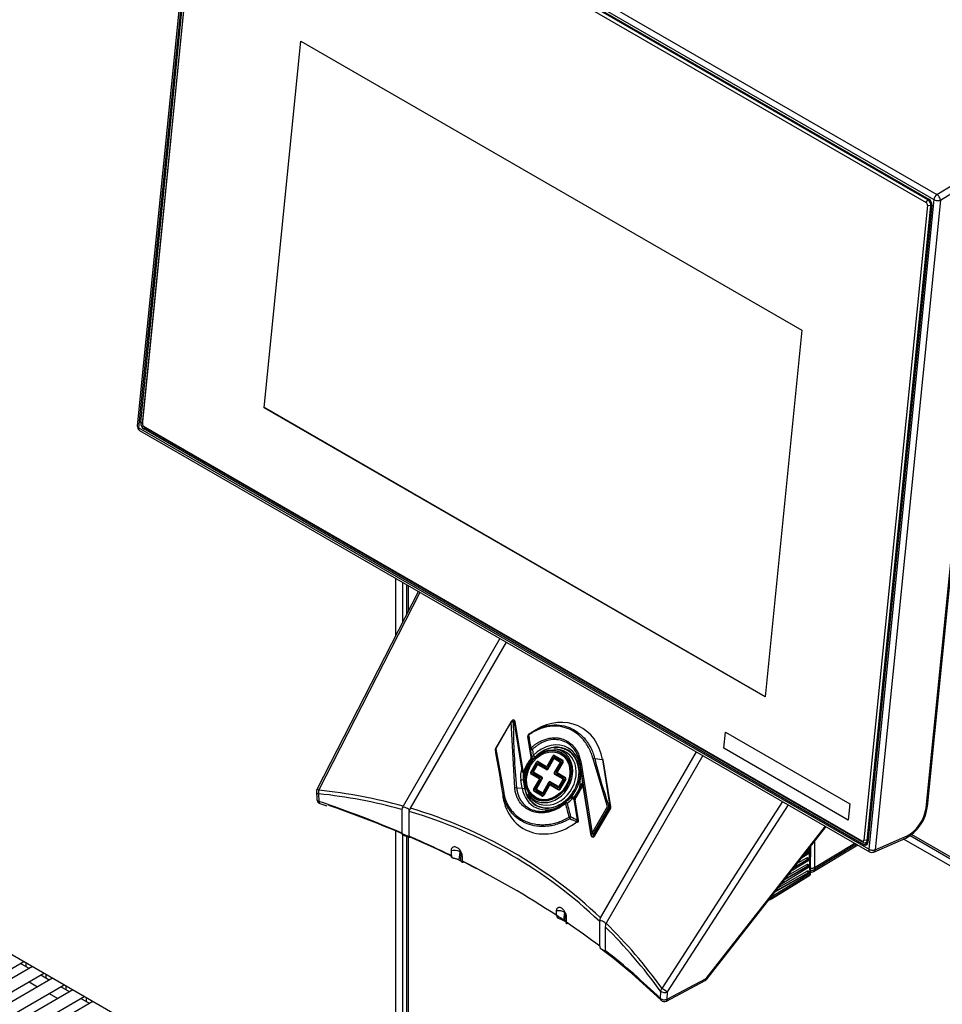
# Model space of a CAD drawing. Header units: millimetres. Extents: x 0 to 200, y 0 to 287.
# Tile 29 of 67: x 153 to 163, y 90 to 101. Entities that reach past the tile are written whole.
import ezdxf

# ---------------------------------------------------------------- set-up
doc = ezdxf.new("R2010")
doc.units = ezdxf.units.MM
doc.layers.add('148.256_BW4C_CTM', color=7, linetype='Continuous')
doc.layers.add('Standard', color=7, linetype='Continuous')

# ---------------------------------------------------------------- blocks, each defined once
blk = doc.blocks.new('SE3')
at = {"layer": '148.256_BW4C_CTM', "color": 7, "linetype": 'Continuous'}
for p, q in [((155.14, 103.294), (154.437, 96.277)), ((155.155, 103.274), (154.452, 96.257)), ((155.155, 103.274), (163.039, 98.722)), ((155.189, 103.329), (163.073, 98.777)), ((154.474, 96.313), (155.163, 103.194)), ((155.179, 103.175), (154.492, 96.32)), ((155.198, 103.169), (162.955, 98.69)), ((155.206, 103.219), (162.984, 98.728)), ((162.975, 98.719), (155.218, 103.198)), ((154.492, 96.302), (155.179, 103.157)), ((163.073, 98.777), (165.943, 100.55)), ((163.11, 98.717), (166.12, 100.576)), ((155.807, 96.474), (156.203, 100.433)), ((155.807, 96.475), (156.204, 100.433)), ((156.203, 100.433), (161.613, 97.31)), ((163.039, 98.722), (162.336, 91.705)), ((163.11, 98.717), (162.407, 91.7)), ((162.955, 98.69), (162.975, 98.719)), ((162.988, 98.725), (162.975, 98.719)), ((162.971, 98.659), (162.284, 91.803)), ((162.319, 91.801), (163.006, 98.656)), ((163.017, 98.66), (162.328, 91.778)), ((163.006, 98.656), (162.971, 98.659)), ((163.006, 98.656), (163.017, 98.661)), ((162.956, 92.153), (163.538, 97.97)), ((162.97, 92.168), (163.553, 97.985)), ((161.613, 97.31), (161.216, 93.351)), ((161.216, 93.352), (155.807, 96.475)), ((155.807, 96.475), (155.807, 96.474)), ((161.216, 93.351), (155.807, 96.474)), ((162.336, 91.705), (154.452, 96.257)), ((154.474, 96.313), (154.492, 96.321)), ((154.491, 96.313), (154.492, 96.299)), ((154.492, 96.32), (154.492, 96.302)), ((154.503, 96.274), (154.513, 96.264)), ((154.523, 96.256), (154.507, 96.27)), ((162.264, 91.792), (154.507, 96.27)), ((154.507, 96.245), (154.527, 96.254)), ((154.523, 96.256), (162.28, 91.778)), ((154.462, 96.229), (162.346, 91.677)), ((162.285, 91.754), (154.507, 96.245)), ((157.229, 94.014), (157.229, 94.632)), ((157.3, 94.591), (157.3, 94.152)), ((157.346, 94.564), (157.346, 94.242)), ((157.363, 94.554), (157.363, 94.276)), ((157.473, 94.491), (156.376, 92.352)), ((156.396, 92.343), (157.491, 94.48)), ((158.354, 93.982), (157.308, 92.171)), ((157.388, 92.148), (158.424, 93.942)), ((157.229, 88.172), (147.488, 93.795)), ((158.471, 93.079), (158.306, 92.793)), ((158.31, 92.79), (158.476, 93.076)), ((158.471, 93.079), (158.476, 93.076)), ((158.481, 93.093), (158.472, 93.08)), ((158.513, 92.367), (158.476, 93.076)), ((158.507, 93.091), (158.498, 93.077)), ((158.591, 92.579), (158.507, 93.091)), ((158.601, 92.573), (158.517, 93.085)), ((158.741, 92.996), (158.715, 92.981)), ((160.772, 92.795), (160.789, 92.971)), ((160.772, 92.795), (160.789, 92.971)), ((160.789, 92.971), (162.133, 92.195)), ((158.69, 92.699), (158.654, 92.923)), ((158.654, 92.923), (158.69, 92.699)), ((158.661, 92.944), (158.656, 92.935)), ((158.304, 92.785), (158.303, 92.782)), ((158.31, 92.79), (158.306, 92.793)), ((158.31, 92.79), (158.394, 92.317)), ((158.704, 92.784), (158.713, 92.717)), ((158.965, 92.786), (158.937, 92.787)), ((159.44, 90.963), (160.476, 92.757)), ((160.772, 92.795), (160.772, 92.795)), ((162.115, 92.019), (160.772, 92.795)), ((162.115, 92.019), (160.772, 92.795)), ((158.686, 92.536), (158.748, 92.645)), ((158.69, 92.699), (158.69, 92.701)), ((158.753, 92.642), (158.69, 92.534)), ((158.753, 92.642), (158.748, 92.645)), ((158.85, 92.594), (158.761, 92.645)), ((158.766, 92.652), (158.856, 92.6)), ((158.862, 92.603), (158.925, 92.712)), ((158.929, 92.709), (158.866, 92.6)), ((158.929, 92.686), (158.866, 92.577)), ((158.873, 92.573), (158.936, 92.682)), ((158.929, 92.709), (158.925, 92.712)), ((158.936, 92.682), (158.929, 92.686)), ((159.026, 92.661), (158.937, 92.712)), ((159.003, 92.643), (158.94, 92.534)), ((158.942, 92.685), (159.002, 92.65)), ((158.943, 92.719), (159.031, 92.668)), ((159.005, 92.658), (158.945, 92.692)), ((158.945, 92.532), (159.008, 92.641)), ((158.964, 92.543), (159.027, 92.653)), ((159.035, 92.648), (158.971, 92.539)), ((159.008, 92.641), (159.003, 92.643)), ((159.027, 92.653), (159.035, 92.648)), ((159.23, 92.636), (159.349, 91.88)), ((159.514, 92.166), (159.359, 92.68)), ((159.377, 92.684), (159.46, 92.676)), ((159.46, 92.676), (159.542, 92.167)), ((159.552, 92.162), (159.47, 92.67)), ((160.545, 92.717), (159.499, 90.906)), ((158.591, 92.564), (158.585, 92.567)), ((158.591, 92.564), (158.591, 92.579)), ((158.591, 92.557), (158.591, 92.564)), ((158.604, 92.56), (158.601, 92.573)), ((158.607, 92.554), (158.604, 92.56)), ((158.619, 92.566), (158.617, 92.562)), ((158.619, 92.566), (158.617, 92.562)), ((158.623, 92.573), (158.619, 92.566)), ((158.62, 92.567), (158.619, 92.566)), ((158.62, 92.567), (158.619, 92.565)), ((158.69, 92.534), (158.686, 92.536)), ((158.692, 92.525), (158.781, 92.474)), ((158.752, 92.619), (158.71, 92.546)), ((158.717, 92.542), (158.71, 92.546)), ((158.713, 92.529), (158.802, 92.477)), ((158.717, 92.542), (158.76, 92.615)), ((158.807, 92.484), (158.718, 92.535)), ((158.76, 92.615), (158.752, 92.619)), ((158.766, 92.618), (158.855, 92.566)), ((158.858, 92.574), (158.769, 92.626)), ((158.866, 92.6), (158.862, 92.603)), ((158.873, 92.573), (158.866, 92.577)), ((158.945, 92.532), (158.94, 92.534)), ((158.971, 92.539), (158.964, 92.543)), ((159.056, 92.475), (158.967, 92.526)), ((158.973, 92.533), (159.062, 92.481)), ((159.222, 92.498), (159.207, 92.589)), ((159.219, 92.629), (159.219, 92.6)), ((159.234, 92.509), (159.219, 92.6)), ((158.594, 92.363), (158.579, 92.454)), ((158.604, 92.457), (158.619, 92.366)), ((158.778, 92.466), (158.689, 92.517)), ((158.716, 92.35), (158.779, 92.46)), ((158.784, 92.457), (158.721, 92.348)), ((158.803, 92.469), (158.74, 92.359)), ((158.747, 92.355), (158.81, 92.465)), ((158.784, 92.457), (158.779, 92.46)), ((158.81, 92.465), (158.803, 92.469)), ((158.878, 92.426), (158.815, 92.316)), ((158.819, 92.314), (158.882, 92.423)), ((158.882, 92.423), (158.878, 92.426)), ((158.89, 92.426), (158.98, 92.375)), ((158.985, 92.381), (158.896, 92.433)), ((158.943, 92.515), (159.033, 92.464)), ((159.035, 92.471), (158.946, 92.523)), ((159.034, 92.457), (158.991, 92.383)), ((158.995, 92.358), (159.058, 92.466)), ((158.996, 92.381), (159.038, 92.455)), ((159.065, 92.462), (159.002, 92.354)), ((159.038, 92.455), (159.034, 92.457)), ((159.065, 92.462), (159.058, 92.466)), ((156.371, 92.327), (156.375, 92.245)), ((158.534, 92.369), (158.594, 92.363)), ((158.716, 92.35), (158.721, 92.348)), ((158.808, 92.28), (158.719, 92.331)), ((158.722, 92.339), (158.811, 92.288)), ((158.747, 92.355), (158.74, 92.359)), ((158.743, 92.343), (158.803, 92.308)), ((158.809, 92.314), (158.748, 92.349)), ((158.819, 92.314), (158.815, 92.316)), ((158.819, 92.291), (158.882, 92.4)), ((158.889, 92.396), (158.826, 92.287)), ((158.889, 92.396), (158.882, 92.4)), ((158.984, 92.347), (158.895, 92.398)), ((158.898, 92.406), (158.987, 92.355)), ((158.996, 92.381), (158.991, 92.383)), ((159.002, 92.354), (158.995, 92.358)), ((159.223, 92.38), (159.217, 92.379)), ((159.22, 92.364), (159.217, 92.379)), ((159.22, 92.364), (159.223, 92.38)), ((159.223, 92.38), (159.224, 92.385)), ((159.23, 92.358), (159.237, 92.372)), ((159.237, 92.372), (159.239, 92.376)), ((159.249, 92.39), (159.252, 92.382)), ((159.249, 92.384), (159.252, 92.378)), ((159.253, 92.381), (159.252, 92.382)), ((159.252, 92.382), (159.255, 92.365)), ((159.252, 92.378), (159.254, 92.368)), ((159.338, 91.853), (159.255, 92.365)), ((159.255, 92.365), (159.338, 91.853)), ((156.395, 92.304), (156.399, 92.223)), ((158.385, 92.308), (158.386, 92.268)), ((158.657, 92.302), (158.672, 92.278)), ((158.826, 92.287), (158.819, 92.291)), ((159.106, 92.252), (159.059, 92.211)), ((159.084, 92.232), (159.101, 92.246)), ((159.153, 92.266), (159.161, 92.263)), ((159.192, 92.021), (159.155, 92.245)), ((159.202, 92.015), (159.165, 92.239)), ((160.105, 90.202), (161.408, 92.219)), ((156.408, 92.2), (156.485, 92.173)), ((157.295, 92.135), (157.295, 91.879)), ((157.304, 92.161), (157.308, 92.171)), ((157.374, 92.123), (157.374, 92.113)), ((157.374, 91.845), (157.374, 92.113)), ((159.349, 91.88), (159.514, 92.166)), ((159.363, 91.872), (159.528, 92.158)), ((159.54, 92.154), (159.365, 91.852)), ((159.375, 91.846), (159.55, 92.148)), ((159.514, 92.166), (159.528, 92.158)), ((159.528, 92.158), (159.54, 92.154)), ((159.53, 92.171), (159.542, 92.167)), ((159.54, 92.154), (159.55, 92.148)), ((160.164, 90.165), (161.468, 92.184)), ((162.133, 92.195), (162.115, 92.019)), ((157.229, 88.172), (157.229, 91.902)), ((160.58, 90.308), (161.868, 91.954)), ((160.586, 90.301), (161.876, 91.949)), ((157.3, 91.873), (157.3, 88.172)), ((157.346, 91.853), (157.346, 88.159)), ((157.363, 91.845), (157.363, 88.135)), ((159.336, 91.873), (159.338, 91.853)), ((159.363, 91.872), (159.349, 91.88)), ((159.363, 91.872), (159.365, 91.852)), ((159.365, 91.852), (159.375, 91.846)), ((161.752, 91.791), (161.752, 91.509)), ((162.28, 91.778), (162.264, 91.792)), ((162.319, 91.801), (162.284, 91.803)), ((162.304, 91.775), (162.329, 91.786)), ((162.331, 91.805), (162.319, 91.801)), ((162.391, 91.675), (162.735, 91.824)), ((162.407, 91.7), (162.751, 91.85)), ((165.353, 90.29), (162.713, 91.815)), ((162.782, 91.852), (165.366, 90.36)), ((165.354, 90.387), (162.797, 91.864)), ((157.826, 91.689), (157.826, 91.637)), ((157.912, 91.588), (157.923, 91.677)), ((161.679, 91.674), (161.679, 91.673)), ((161.704, 91.433), (161.692, 91.714)), ((161.708, 91.439), (161.696, 91.719)), ((161.709, 91.499), (161.71, 91.737)), ((161.74, 91.466), (162.218, 91.752)), ((162.205, 91.759), (161.75, 91.487)), ((161.752, 91.509), (162.187, 91.769)), ((162.285, 91.754), (162.327, 91.773)), ((157.933, 91.67), (157.928, 91.579)), ((157.948, 91.577), (157.948, 91.627)), ((161.681, 91.579), (161.498, 91.467)), ((161.68, 91.593), (161.529, 91.505)), ((161.677, 91.594), (161.534, 91.512)), ((161.569, 91.557), (161.666, 91.612)), ((161.678, 91.651), (161.609, 91.608)), ((161.677, 91.664), (161.633, 91.638)), ((161.674, 91.666), (161.638, 91.645)), ((161.677, 91.664), (161.674, 91.666)), ((161.681, 91.664), (161.677, 91.666)), ((161.68, 91.593), (161.677, 91.594)), ((161.684, 91.593), (161.68, 91.595)), ((161.682, 91.603), (161.682, 91.602)), ((161.683, 91.66), (161.683, 91.66)), ((161.686, 91.589), (161.686, 91.589)), ((161.361, 91.291), (161.672, 91.47)), ((161.684, 91.508), (161.388, 91.325)), ((161.684, 91.521), (161.425, 91.373)), ((161.68, 91.523), (161.43, 91.38)), ((161.465, 91.424), (161.669, 91.541)), ((161.684, 91.521), (161.68, 91.523)), ((161.687, 91.522), (161.684, 91.524)), ((161.685, 91.532), (161.685, 91.531)), ((161.689, 91.518), (161.689, 91.518)), ((161.709, 91.499), (161.706, 91.499)), ((161.709, 91.477), (161.707, 91.477)), ((161.709, 91.477), (161.709, 91.499)), ((161.752, 91.509), (161.75, 91.487)), ((161.286, 91.169), (161.701, 91.426)), ((161.289, 91.177), (161.704, 91.433)), ((161.687, 91.437), (161.302, 91.199)), ((161.687, 91.45), (161.321, 91.24)), ((161.683, 91.452), (161.326, 91.247)), ((161.687, 91.45), (161.683, 91.452)), ((161.69, 91.451), (161.687, 91.452)), ((161.688, 91.46), (161.688, 91.46)), ((161.692, 91.446), (161.692, 91.447)), ((161.707, 91.458), (161.709, 91.458)), ((161.251, 91.151), (161.286, 91.169)), ((161.259, 91.161), (161.289, 91.177)), ((161.302, 91.199), (161.279, 91.187)), ((161.289, 91.192), (161.289, 91.177)), ((161.301, 91.215), (161.302, 91.199)), ((158.966, 90.989), (158.966, 91.039)), ((159.052, 91.024), (159.039, 90.937)), ((159.056, 90.928), (159.062, 91.009)), ((159.07, 90.97), (159.07, 90.918)), ((159.433, 90.935), (159.431, 90.925)), ((159.431, 90.658), (159.431, 90.925)), ((159.49, 90.868), (159.49, 90.612)), ((159.494, 90.896), (159.499, 90.906)), ((159.432, 90.641), (159.444, 90.631)), ((149.324, 88.246), (153.212, 90.491)), ((153.304, 90.437), (149.479, 88.229)), ((153.269, 90.417), (153.176, 90.47)), ((153.232, 90.479), (153.232, 90.438)), ((149.542, 88.12), (153.429, 90.365)), ((153.522, 90.312), (149.697, 88.103)), ((153.486, 90.291), (153.394, 90.344)), ((153.449, 90.354), (153.449, 90.312)), ((160.161, 90.087), (160.58, 90.308)), ((149.759, 87.995), (153.647, 90.239)), ((153.74, 90.186), (149.915, 87.977)), ((153.269, 90.272), (153.361, 90.219)), ((153.704, 90.165), (153.611, 90.219)), ((153.667, 90.228), (153.667, 90.187)), ((160.151, 90.065), (160.57, 90.287)), ((149.977, 87.869), (153.865, 90.114)), ((153.486, 90.147), (153.579, 90.093)), ((153.922, 90.039), (153.829, 90.093)), ((153.885, 90.102), (153.885, 90.061)), ((160.087, 90.173), (160.085, 90.095)), ((160.161, 90.087), (160.164, 90.165)), ((153.958, 90.06), (150.132, 87.852))]:
    blk.add_line(p, q, dxfattribs=at)
for centre, radius, start, end in [((154.487, 96.272), 0.05, 174.279, 240), ((158.489, 93.069), 0.02, 145.6533, 150), ((158.498, 93.082), 0.02, 9.2315, 145.6533), ((158.673, 92.926), 0.02, 152.9751, 189.2315), ((158.711, 92.894), 0.0645, 146.407, 153.2981), ((158.677, 92.933), 0.02, 125.8377, 146.0397), ((158.323, 92.78), 0.02, 173.8941, 189.2315), ((158.323, 92.783), 0.02, 150, 173.8941), ((173.545, 94.361), 14.946, 186.0308, 186.3766), ((158.667, 92.697), 0.0241, 321.9089, 347.0915), ((158.666, 92.697), 0.0245, 350.075, 8.0884), ((158.666, 92.696), 0.0245, 351.8121, 8.1022), ((158.666, 92.697), 0.0245, 347.0987, 350.075), ((158.697, 92.726), 0.0425, 274.182, 320.6125), ((158.781, 92.5), 0.207, 161.0383, 193.0142), ((158.945, 92.4), 0.397, 153.2305, 155.0466), ((158.878, 92.474), 0.275, 159.653, 183.4485), ((158.121, 91.684), 1.008, 60.5499, 60.5567), ((158.11, 92.477), 1.112, 354.9363, 1.0884), ((155.126, 91.832), 4.164, 7.5751, 9.3591), ((156.421, 92.329), 0.05, 152.8589, 182.6235), ((158.797, 92.544), 0.471, 322.4913, 336.7953), ((158.672, 91.41), 1.116, 59.5943, 60.3909), ((159.15, 92.24), 0.162, 56.9118, 62.9008), ((148.435, 90.978), 10.908, 7.3047, 7.3876), ((156.425, 92.247), 0.05, 182.6226, 251.127), ((155.828, 86.797), 5.536, 74.6371, 84.1204), ((159.069, 92.194), 0.02, 127.0821, 130.01), ((158.672, 92.744), 0.678, 306.8991, 313.4457), ((159.128, 92.229), 0.0424, 94.1664, 140.6281), ((159.133, 92.246), 0.0263, 56.4291, 107.7112), ((159.162, 92.286), 0.0414, 235.0101, 250.2678), ((159.154, 92.279), 0.0128, 237.2838, 262.8516), ((159.207, 92.241), 0.0597, 155.2208, 174.045), ((161.048, 97.572), 5.654, 250.357, 250.4407), ((159.173, 92.25), 0.018, 132.1351, 197.3964), ((159.189, 92.243), 0.0235, 139.9233, 187.7546), ((157.337, 92.135), 0.0422, 141.9641, 179.0414), ((155.974, 87.312), 5, 46.2574, 73.7426), ((159.532, 92.158), 0.02, 330, 9.2315), ((162.525, 92.22), 0.448, 297.9859, 353.4097), ((161.567, 97.432), 5.929, 245.5099, 246.3108), ((161.478, 97.112), 5.581, 244.9702, 245.8168), ((159.182, 92.012), 0.02, 308.25, 9.2315), ((159.358, 91.856), 0.02, 189.2315, 300), ((159.358, 91.856), 0.02, 300, 330), ((157.859, 91.56), 0.133, 61.4371, 104.6424), ((161.685, 91.685), 0.0227, 198.5483, 239.5825), ((162.371, 91.721), 0.05, 240, 293.5365), ((161.988, 98.778), 8.265, 240.4501, 240.5805), ((161.688, 91.614), 0.0227, 183.8837, 239.5825), ((161.645, 91.673), 0.0342, 346.9112, 359.9972), ((161.648, 91.602), 0.0342, 346.9112, 359.9972), ((161.692, 91.543), 0.0227, 183.8837, 239.5825), ((161.695, 91.472), 0.0227, 183.8837, 239.5825), ((161.651, 91.531), 0.0342, 346.6369, 359.9972), ((161.705, 91.605), 0.106, 272.3057, 295.8715), ((161.71, 91.561), 0.0842, 269.5247, 298.6524), ((161.708, 91.521), 0.0636, 270.3118, 300.45), ((161.654, 91.46), 0.0342, 346.9112, 359.9972), ((161.693, 91.439), 0.015, 301.7309, 2.5324), ((158.987, 90.909), 0.132, 60.2199, 99.1355), ((163.347, 98.228), 8.468, 239.4247, 239.553), ((159.482, 90.938), 0.0497, 149.3463, 183.6083), ((159.642, 90.863), 0.151, 167.4618, 178.3042), ((155.59, 86.917), 5.552, 35.9064, 45.3707), ((155.309, 85.164), 6.855, 45.7423, 52.8928), ((160.547, 90.331), 0.05, 300, 321.9527), ((160.547, 90.331), 0.05, 297.9004, 300), ((160.128, 90.11), 0.05, 225.7227, 297.9004)]:
    blk.add_arc(centre, radius, start, end, dxfattribs=at)
for centre, major_axis, ratio, start_param, end_param in [((162.971, 98.676), (0.02, -0.0458), 0.643408, 0.85442, 2.425216), ((162.979, 98.682), (-0.0215, 0.0494), 0.643408, 3.996013, 5.566809), ((163.074, 98.737), (0.025, 0.0433), 0.57735, 0.820305, 2.234021), ((163.074, 98.737), (0.0498, -0.005), 0.502685, 3.98105, 5.551847), ((163.074, 98.737), (-0.0263, 0.0425), 0.556849, 3.910136, 5.480933), ((162.953, 98.669), (-0.01, 0.0229), 0.643408, 3.996013, 5.566809), ((154.487, 96.272), (0.0498, -0.005), 0.502685, 3.141593, 3.98105), ((154.487, 96.272), (0.025, 0.0433), 0.57735, 2.234021, 3.141593), ((154.512, 96.291), (0.0215, -0.0494), 0.643408, 3.996013, 5.566809), ((154.527, 96.299), (-0.02, 0.0458), 0.643408, 0.85442, 0.998171), ((154.51, 96.292), (0.01, -0.0229), 0.643408, 3.996013, 5.566809), ((154.527, 96.299), (-0.02, 0.0458), 0.643408, 2.143422, 2.425216), ((158.489, 93.069), (0.0165, -0.0113), 0.635261, 1.405743, 3.141593), ((158.489, 93.069), (-0.02, 0), 0.48725, 4.201608, 5.414268), ((158.498, 93.082), (0.0165, -0.0113), 0.635261, 1.405743, 3.141593), ((161.937, 93.532), (-0.606, -4.934), 0.686118, 4.88841, 5.033525), ((158.498, 93.082), (-0.0197, -0.0032), 0.408248, 3.141593, 4.128839), ((158.923, 92.472), (-0.314, -0.545), 0.816497, 2.356194, 4.096909), ((158.673, 92.926), (0.0178, -0.0091), 0.995438, 3.141579, 3.752034), ((158.673, 92.926), (0.0197, 0.0032), 0.408248, 3.081641, 3.141593), ((158.677, 92.933), (0.0166, -0.0112), 0.996639, 2.830638, 3.872606), ((158.677, 92.933), (-0.0197, -0.0034), 0.512231, 5.265205, 6.219458), ((159.097, 88.651), (-0.812, 5.97), 0.033531, -0.809282, -0.776384), ((158.677, 92.933), (0.0117, -0.0162), 0.357, 3.110291, 4.040238), ((159.116, 88.654), (-0.829, 5.98), 0.033576, -0.809458, -0.776559), ((158.907, 92.481), (-0.183, -0.317), 0.816497, 3.127322, 4.415514), ((158.323, 92.783), (-0.0197, -0.0035), 0.584091, 5.319045, 6.21575), ((158.323, 92.783), (0.0199, -0.0021), 0.975089, 3.141593, 3.390743), ((158.805, 88.146), (-0.812, 5.97), 0.033531, -0.803898, -0.686685), ((158.913, 92.478), (0.17, 0.295), 0.816497, 1.936025, 6.283185), ((158.701, 92.793), (-0.0197, -0.0033), 0.48646, 5.24434, 6.220543), ((158.701, 92.793), (-0.0199, -0.0021), 0.495606, 0.063015, 1.65431), ((158.701, 92.793), (0.0135, -0.0147), 0.253504, 4.033707, 5.17532), ((158.878, 92.498), (-0.151, -0.262), 0.816497, 0, 3.53024), ((158.913, 92.478), (-0.172, -0.298), 0.816497, 2.356194, 4.415514), ((158.904, 92.483), (-0.158, -0.274), 0.816497, 0, 3.53024), ((158.913, 92.478), (0.17, 0.295), 0.816497, 0, 1.205568), ((158.907, 92.481), (-0.183, -0.317), 0.816497, 2.356194, 3.127322), ((158.913, 92.478), (0.179, 0.311), 0.816497, 1.367201, 2.071615), ((158.919, 92.474), (0.19, 0.33), 0.816497, 1.404393, 1.747772), ((158.666, 92.698), (0.0221, 0.0118), 0.987705, 5.139314, 5.925754), ((158.71, 92.702), (0.0197, 0.0032), 0.408248, 3.081641, 3.141593), ((158.688, 92.691), (-0.0007, -0.025), 0.52832, 1.293008, 2.015445), ((158.718, 92.707), (0.018, -0.0174), 0.168894, 0.97624, 2.023438), ((158.759, 92.639), (-0.0075, -0.013), 0.816497, 3.141593, 4.712389), ((158.758, 92.64), (-0.00335, -0.00581), 0.816497, 3.141595, 4.712389), ((158.769, 92.641), (-0.0075, -0.013), 0.57735, 4.126703, 4.712389), ((158.935, 92.706), (-0.0075, -0.013), 0.816497, 3.141593, 4.712389), ((158.934, 92.706), (-0.00335, -0.00581), 0.816497, 3.141594, 4.712389), ((158.938, 92.681), (-0.0066, -0.0115), 0.816497, 3.141593, 4.712389), ((158.94, 92.68), (-0.0025, -0.00433), 0.816497, 3.14159, 4.712389), ((158.945, 92.708), (-0.0075, -0.013), 0.57735, 4.126703, 4.712389), ((158.952, 92.688), (-0.0075, -0.013), 0.57735, 4.712389, 5.298075), ((159.013, 92.653), (-0.0075, -0.013), 0.57735, 4.712389, 5.298075), ((159, 92.645), (0.0025, 0.00433), 0.816497, 4.712389, 6.283185), ((158.999, 92.646), (0.0066, 0.0115), 0.816497, 4.712389, 6.283185), ((159.034, 92.657), (0.0075, 0.013), 0.57735, 0.985111, 1.570796), ((159.023, 92.655), (0.00335, 0.00581), 0.816497, 4.712389, 6.283185), ((159.024, 92.655), (0.0075, 0.013), 0.816497, 4.712389, 6.283185), ((159.238, 92.631), (-0.0198, -0.0031), 0.349625, 5.119975, 6.224773), ((159.367, 92.676), (-0.0194, -0.0048), 0.360054, 4.097032, 5.069615), ((162.628, 94.727), (-0.606, -4.934), 0.686118, -1.061301, -0.944088), ((159.45, 92.667), (-0.0197, -0.0032), 0.408248, 3.141593, 4.128839), ((158.581, 92.57), (-0.0197, -0.0032), 0.408248, 3.141593, 4.128839), ((158.585, 92.553), (-0.0188, -0.0067), 0.474197, 3.144813, 4.254727), ((158.589, 92.545), (-0.018, -0.0087), 0.504945, 3.160738, 4.324161), ((158.696, 92.53), (-0.0075, -0.013), 0.816497, 4.712389, 6.283185), ((158.695, 92.531), (-0.00335, -0.00581), 0.816497, 4.712389, 6.283183), ((158.699, 92.521), (-0.0075, -0.013), 0.57735, 4.712389, 5.298075), ((158.719, 92.54), (-0.0066, -0.0115), 0.816497, 4.712389, 6.283185), ((158.72, 92.524), (0.0075, 0.013), 0.57735, 0.985111, 1.570796), ((158.721, 92.54), (-0.0025, -0.00433), 0.816497, 4.712389, 6.283185), ((158.762, 92.614), (-0.0066, -0.0115), 0.816497, 3.141593, 4.712389), ((158.763, 92.613), (-0.0025, -0.00433), 0.816497, 3.141591, 4.712389), ((158.776, 92.621), (-0.0075, -0.013), 0.57735, 4.712389, 5.298075), ((158.857, 92.605), (0.0066, 0.0115), 0.816497, 3.141593, 4.712389), ((158.858, 92.59), (0.0075, 0.013), 0.57735, 0.985111, 1.570796), ((158.865, 92.57), (-0.0075, -0.013), 0.57735, 4.712389, 5.298075), ((158.862, 92.579), (-0.0075, -0.013), 0.816497, 0, 1.570796), ((158.858, 92.605), (-0.0025, -0.00433), 0.816497, 0, 1.570796), ((158.861, 92.58), (0.00335, 0.00581), 0.816497, 3.141595, 4.712389), ((158.951, 92.528), (0.0075, 0.013), 0.816497, 1.570796, 3.141593), ((158.95, 92.529), (-0.00335, -0.00581), 0.816497, 4.712389, 6.283185), ((158.974, 92.538), (-0.0066, -0.0115), 0.816497, 4.712389, 6.283185), ((158.975, 92.522), (0.0075, 0.013), 0.57735, 0.985111, 1.570796), ((158.975, 92.537), (0.0025, 0.00433), 0.816497, 1.570796, 3.141593), ((159.194, 92.596), (0.0247, 0.004), 0.408248, 5.176037, 6.223234), ((159.495, 89.341), (-0.812, 5.97), 0.033531, -1.137372, -0.992257), ((158.592, 92.464), (0.0247, 0.004), 0.408248, 4.128839, 5.176037), ((158.788, 92.469), (-0.0075, -0.013), 0.57735, 4.712389, 5.298075), ((158.776, 92.462), (-0.0025, -0.00433), 0.816497, 1.570796, 3.141595), ((158.774, 92.462), (0.0066, 0.0115), 0.816497, 4.712389, 6.283185), ((158.809, 92.473), (0.0075, 0.013), 0.57735, 0.985111, 1.570796), ((158.798, 92.471), (0.00335, 0.00581), 0.816497, 4.712389, 6.283183), ((158.8, 92.471), (-0.0075, -0.013), 0.816497, 1.570796, 3.141593), ((158.888, 92.42), (0.0075, 0.013), 0.816497, 0, 1.570796), ((158.887, 92.42), (-0.00335, -0.00581), 0.816497, 3.141595, 4.712389), ((158.898, 92.422), (0.0075, 0.013), 0.57735, 0.985111, 1.570796), ((158.954, 92.519), (-0.0075, -0.013), 0.57735, 4.712389, 5.298075), ((159.043, 92.467), (-0.0075, -0.013), 0.57735, 4.712389, 5.298075), ((159.03, 92.459), (0.0025, 0.00433), 0.816497, 4.712389, 6.283185), ((159.029, 92.46), (0.0066, 0.0115), 0.816497, 4.712389, 6.283185), ((159.064, 92.471), (0.0075, 0.013), 0.57735, 0.985111, 1.570796), ((159.053, 92.469), (0.00335, 0.00581), 0.816497, 4.712389, 6.283187), ((159.054, 92.468), (0.0075, 0.013), 0.816497, 4.712389, 6.283185), ((158.913, 92.478), (-0.179, -0.311), 0.816497, 1.367201, 2.071615), ((159.209, 92.506), (0.0247, 0.004), 0.408248, 5.176037, 6.223234), ((156.421, 92.329), (0.0499, 0.0023), 0.558448, 3.141593, 4.152198), ((156.421, 92.329), (0.0445, -0.0228), 0.035246, 2.185396, 3.141593), ((156.421, 92.329), (0.0053, 0.0497), 0.542711, 1.334078, 2.150393), ((151.025, 78.757), (7.46, 12.921), 0.57735, 0.147356, 0.251217), ((158.405, 92.311), (-0.0197, -0.0033), 0.490654, 5.247792, 6.220374), ((158.524, 92.361), (-0.0199, -0.002), 0.439332, 4.153839, 5.258637), ((158.606, 92.373), (0.0247, 0.004), 0.408248, 4.128839, 5.176037), ((158.907, 92.481), (0.183, 0.317), 0.816497, 2.356194, 4.096909), ((158.913, 92.478), (0.172, 0.298), 0.816497, 2.356194, 4.415514), ((158.727, 92.344), (-0.0075, -0.013), 0.816497, 4.712389, 6.283185), ((158.725, 92.345), (-0.00335, -0.00581), 0.816497, 4.712389, 6.283187), ((158.73, 92.335), (-0.0075, -0.013), 0.57735, 4.712389, 5.298075), ((158.75, 92.354), (-0.0066, -0.0115), 0.816497, 4.712389, 6.283187), ((158.75, 92.338), (-0.0075, -0.013), 0.57735, 4.126703, 4.712389), ((158.751, 92.353), (-0.0025, -0.00433), 0.816497, 4.712389, 6.283184), ((158.81, 92.319), (0.0066, 0.0115), 0.816497, 3.141593, 4.712389), ((158.811, 92.303), (0.0075, 0.013), 0.57735, 0.985111, 1.570796), ((158.811, 92.319), (0.0025, 0.00433), 0.816497, 3.141593, 4.712389), ((158.891, 92.395), (-0.0066, -0.0115), 0.816497, 3.141593, 4.712389), ((158.892, 92.394), (0.0025, 0.00433), 0.816497, 0.000003, 1.570796), ((158.905, 92.402), (-0.0075, -0.013), 0.57735, 4.712389, 5.298075), ((158.986, 92.386), (0.0066, 0.0115), 0.816497, 3.141593, 4.712389), ((158.987, 92.37), (-0.0075, -0.013), 0.57735, 4.126703, 4.712389), ((158.994, 92.35), (-0.0075, -0.013), 0.57735, 4.712389, 5.298075), ((158.992, 92.36), (0.0075, 0.013), 0.816497, 3.141593, 4.712389), ((158.987, 92.385), (0.0025, 0.00433), 0.816497, 3.141593, 4.712389), ((158.99, 92.361), (0.00335, 0.00581), 0.816497, 3.141593, 4.712389), ((158.919, 92.474), (-0.19, -0.33), 0.816497, 1.404393, 1.747772), ((158.923, 92.472), (0.192, 0.333), 0.816497, 4.551487, 4.856219), ((159.211, 92.366), (-0.0184, 0.0079), 0.082754, 3.139796, 4.275787), ((159.245, 92.412), (-0.0037, 0.0196), 0.472141, 1.472694, 3.138956), ((159.267, 92.393), (0.018, 0.0088), 0.505986, 2.613148, 3.153989), ((159.27, 92.385), (0.0188, 0.0067), 0.474197, 2.795271, 3.209041), ((159.275, 92.368), (0.0197, 0.0032), 0.408248, 3.081641, 3.141593), ((156.425, 92.247), (0.0499, 0.0023), 0.558437, 3.141595, 4.151796), ((151.05, 87.006), (10.5, 0), 0.57735, 0.93377, 1.036205), ((156.425, 92.247), (0.0162, 0.0473), 0.415997, 2.258666, 3.139003), ((158.923, 92.472), (0.314, 0.545), 0.816497, 2.356194, 4.257884), ((158.406, 92.271), (0.0197, 0.0032), 0.408248, 3.081641, 3.141594), ((158.878, 92.498), (-0.151, -0.262), 0.816497, 5.894538, 6.283185), ((158.904, 92.483), (-0.158, -0.274), 0.816497, 5.894538, 6.283185), ((158.818, 92.284), (-0.0075, -0.013), 0.57735, 4.712389, 5.298075), ((158.815, 92.293), (0.0075, 0.013), 0.816497, 3.141593, 4.712389), ((158.814, 92.294), (0.00335, 0.00581), 0.816497, 3.141595, 4.712389), ((159.069, 92.194), (0.0129, -0.0153), 0.188981, 3.141593, 4.233261), ((159.069, 92.194), (0.0121, -0.016), 0.646948, 1.614631, 3.141593), ((159.083, 92.263), (-0.018, 0.0174), 0.168894, 3.288186, 4.117833), ((159.113, 92.279), (-0.0007, -0.025), 0.52832, 0.57057, 1.293008), ((159.15, 92.263), (-0.0143, -0.0205), 0.204139, 4.604969, 5.391409), ((159.146, 92.236), (-0.0197, -0.0032), 0.408248, 3.141593, 4.128839), ((159.155, 92.27), (-0.0159, 0.0122), 0.092496, 2.008629, 3.141899), ((151.05, 86.965), (10.55, 0), 0.57735, 0.871245, 1.027497), ((157.32, 92.139), (-0.0548, 0.0147), 0.317837, 3.077079, 5.08694), ((151.025, 78.757), (-7.46, -12.921), 0.57735, 3.003619, 3.279567), ((159.069, 92.194), (-0.0194, -0.0047), 0.362644, 4.098558, 5.074761), ((162.326, 94.213), (-0.58, -4.941), 0.688683, -1.071776, -1.038878), ((162.336, 94.222), (-0.606, -4.934), 0.686118, -1.066685, -1.033787), ((159.521, 92.162), (0.0189, 0.0066), 0.298095, 0.924112, 1.820816), ((159.521, 92.162), (-0.0059, -0.0191), 0.409736, 1.477635, 2.153238), ((159.532, 92.158), (0.0059, 0.0191), 0.409736, 4.619228, 5.294831), ((159.532, 92.158), (-0.0197, -0.0032), 0.408248, 3.141594, 4.128839), ((162.773, 92.074), (0.13, 0.225), 0.57735, 3.804818, 5.375614), ((162.92, 92.173), (-0.0498, 0.005), 0.502685, 2.410254, 3.141593), ((159.107, 92.047), (0.0193, 0.0052), 0.346485, 0.947754, 1.902008), ((159.107, 92.047), (-0.0104, 0.0171), 0.241483, 1.153344, 2.083291), ((159.107, 92.047), (-0.0085, -0.0181), 0.326878, 1.108186, 2.20409), ((159.182, 92.012), (0.0082, 0.0182), 0.336481, 4.286286, 5.340783), ((159.182, 92.012), (-0.0124, 0.0157), 0.253467, 2.052008, 3.141593), ((159.182, 92.012), (-0.0197, -0.0032), 0.408248, 3.141593, 4.128839), ((151.05, 87.006), (10.5, 0), 0.57735, 0.869306, 0.924403), ((159.355, 91.876), (-0.0198, -0.003), 0.248672, 5.014027, 6.226687), ((159.355, 91.876), (-0.0199, -0.0024), 0.266939, 0.056785, 1.911719), ((159.358, 91.856), (0.0199, 0.0024), 0.266939, 3.198377, 5.053312), ((159.358, 91.856), (0.0197, 0.0032), 0.408248, 3.081641, 3.141593), ((162.266, 91.813), (-0.01, 0.0229), 0.643408, 2.425216, 3.996013), ((162.284, 91.821), (-0.02, 0.0458), 0.643408, 2.425216, 3.996013), ((162.715, 91.87), (-0.02, 0.0458), 0.643408, 3.141593, 3.996013), ((162.29, 91.8), (-0.0215, 0.0494), 0.643408, 2.425216, 3.996013), ((162.371, 91.721), (0.025, 0.0433), 0.57735, 2.234021, 3.141593), ((162.371, 91.721), (0.0498, -0.005), 0.502685, 3.98105, 5.551847), ((162.371, 91.721), (-0.02, 0.0458), 0.643408, 3.141593, 3.996013), ((151.05, 87.006), (10.5, 0), 0.57735, 0.716773, 0.854023), ((151.05, 86.965), (10.55, 0), 0.57735, 0.823542, 0.857272), ((161.677, 91.657), (-0.00334, -0.00671), 0.596613, 2.319773, 3.873116), ((161.678, 91.657), (-0.00334, -0.00671), 0.596613, 0.76643, 2.319773), ((161.681, 91.586), (-0.00334, -0.00671), 0.596613, 2.319773, 3.873116), ((161.681, 91.586), (-0.00334, -0.00671), 0.596613, 0.76643, 2.319773), ((161.684, 91.515), (-0.00334, -0.00671), 0.596613, 2.319773, 3.873116), ((161.684, 91.515), (-0.00334, -0.00671), 0.596613, 0.76643, 2.319773), ((161.687, 91.444), (-0.00334, -0.00671), 0.596613, 2.319773, 3.873116), ((161.687, 91.443), (-0.00334, -0.00671), 0.596613, 0.76643, 2.319773), ((161.693, 91.439), (-0.0079, 0.0128), 0.578229, 3.141593, 3.961742), ((161.693, 91.439), (-0.015, -0.0007), 0.546343, 2.348803, 3.141593), ((161.279, 91.182), (-0.0075, 0.013), 0.577175, 3.124169, 3.979167), ((151.05, 86.965), (10.55, 0), 0.57735, 0.707081, 0.721753), ((159.441, 90.914), (-0.0548, 0.0147), 0.317837, 2.93696, 4.946821), ((151.05, 87.006), (10.5, 0), 0.57735, 0.646393, 0.70149), ((151.025, 78.757), (7.46, 12.921), 0.57735, -0.251217, -0.147356), ((151.05, 87.006), (10.5, 0), 0.57735, 0.534592, 0.637026), ((160.547, 90.331), (-0.0234, 0.0442), 0.551865, 3.141593, 3.904506), ((160.547, 90.331), (-0.0394, 0.0308), 0.092682, 3.141593, 3.758806), ((160.13, 90.188), (-0.0404, -0.0294), 0.542711, 4.949107, 5.765422), ((160.13, 90.188), (0.042, -0.0271), 0.035246, 4.097789, 5.668585), ((160.128, 90.11), (0.0349, 0.0358), 0.702576, 2.517222, 3.118227), ((160.128, 90.11), (0.05, -0.0014), 0.607781, 3.692964, 5.471149), ((160.13, 90.188), (-0.05, 0.0014), 0.607791, 0.550951, 2.329546), ((160.128, 90.11), (-0.0234, 0.0442), 0.551865, 3.141593, 3.904506), ((160.128, 90.11), (0.0349, 0.0358), 0.702576, 3.118227, 3.141593)]:
    blk.add_ellipse(centre, major_axis=major_axis, ratio=ratio, start_param=start_param, end_param=end_param, dxfattribs=at)
for centre, major_axis in [((158.873, 92.501), (-0.144, -0.25)), ((158.873, 92.501), (-0.141, -0.244)), ((158.875, 92.499), (-0.135, -0.234))]:
    blk.add_ellipse(centre, major_axis=major_axis, ratio=0.816497, dxfattribs=at)
for points, degree, knots in [([(158.666, 92.949), (158.67, 92.952), (158.679, 92.958), (158.693, 92.968), (158.71, 92.978), (158.728, 92.989), (158.749, 92.999), (158.784, 93.016), (158.829, 93.031), (158.904, 93.048), (158.993, 93.051), (159.08, 93.031), (159.143, 93.002), (159.189, 92.973), (159.233, 92.938), (159.263, 92.906), (159.284, 92.88), (159.297, 92.863), (159.309, 92.844), (159.322, 92.823), (159.335, 92.799), (159.347, 92.774), (159.358, 92.746), (159.368, 92.716), (159.374, 92.695), (159.377, 92.684)], 3, [0, 0, 0, 0, 0.01525, 0.032785, 0.052597, 0.074674, 0.099002, 0.125569, 0.198425, 0.250445, 0.382783, 0.499981, 0.561308, 0.623311, 0.686079, 0.749704, 0.771316, 0.794453, 0.819123, 0.845338, 0.873108, 0.902446, 0.933365, 0.965878, 1, 1, 1, 1]), ([(159.359, 92.68), (159.357, 92.685), (159.355, 92.695), (159.351, 92.709), (159.346, 92.724), (159.341, 92.738), (159.336, 92.751), (159.33, 92.765), (159.324, 92.778), (159.311, 92.804), (159.289, 92.842), (159.251, 92.893), (159.202, 92.942), (159.144, 92.983), (159.071, 93.017), (158.998, 93.034), (158.928, 93.036), (158.874, 93.031), (158.821, 93.018), (158.777, 93.002), (158.742, 92.986), (158.716, 92.972), (158.69, 92.957), (158.674, 92.945), (158.666, 92.939)], 3, [0, 0, 0, 0, 0.015645, 0.031258, 0.046853, 0.062442, 0.078036, 0.093647, 0.109288, 0.124971, 0.187541, 0.250234, 0.336571, 0.423115, 0.499868, 0.624624, 0.68732, 0.749567, 0.812123, 0.874448, 0.90605, 0.937439, 0.96872, 1, 1, 1, 1]), ([(158.69, 92.8), (158.693, 92.803), (158.7, 92.809), (158.711, 92.819), (158.722, 92.827), (158.733, 92.836), (158.744, 92.844), (158.756, 92.851), (158.777, 92.864), (158.809, 92.88), (158.852, 92.896), (158.895, 92.906), (158.938, 92.91), (158.98, 92.908), (159.018, 92.9), (159.05, 92.888), (159.089, 92.868), (159.134, 92.834), (159.169, 92.791), (159.19, 92.756), (159.201, 92.734), (159.21, 92.711), (159.218, 92.687), (159.225, 92.662), (159.228, 92.645), (159.23, 92.636)], 3, [0, 0, 0, 0, 0.01801, 0.035958, 0.053865, 0.071752, 0.08964, 0.10755, 0.125504, 0.188059, 0.250265, 0.312725, 0.375338, 0.438214, 0.500415, 0.546954, 0.593828, 0.695385, 0.796499, 0.830493, 0.864251, 0.897926, 0.931674, 0.965648, 1, 1, 1, 1]), ([(159.219, 92.629), (159.218, 92.633), (159.216, 92.642), (159.214, 92.654), (159.211, 92.666), (159.208, 92.677), (159.204, 92.688), (159.201, 92.698), (159.197, 92.708), (159.193, 92.717), (159.189, 92.726), (159.185, 92.734), (159.181, 92.742), (159.177, 92.75), (159.173, 92.756), (159.169, 92.763), (159.165, 92.769), (159.162, 92.774), (159.158, 92.78), (159.154, 92.784), (159.135, 92.81), (159.093, 92.849), (159.023, 92.882), (158.944, 92.893), (158.872, 92.883), (158.812, 92.859), (158.772, 92.837), (158.742, 92.816), (158.72, 92.799), (158.708, 92.788), (158.704, 92.784)], 3, [0, 0, 0, 0, 0.017978, 0.035432, 0.052359, 0.068757, 0.084625, 0.099961, 0.114763, 0.129029, 0.142759, 0.15595, 0.1686, 0.18071, 0.192277, 0.203301, 0.21378, 0.223714, 0.2331, 0.24194, 0.250231, 0.377224, 0.499689, 0.609176, 0.749538, 0.824768, 0.887306, 0.937289, 0.974827, 1, 1, 1, 1]), ([(158.701, 92.684), (158.7, 92.684), (158.698, 92.683), (158.695, 92.683), (158.693, 92.682), (158.69, 92.682), (158.687, 92.682), (158.686, 92.682), (158.686, 92.683)], 3, [0, 0, 0, 0, 0.126133, 0.251607, 0.377779, 0.505983, 0.756837, 1, 1, 1, 1]), ([(158.7, 92.702), (158.701, 92.702), (158.702, 92.702), (158.703, 92.703), (158.705, 92.704), (158.706, 92.706), (158.708, 92.708), (158.71, 92.712), (158.712, 92.715), (158.713, 92.717)], 3, [0, 0, 0, 0, 0.079311, 0.167452, 0.266292, 0.377135, 0.500895, 0.724288, 1, 1, 1, 1]), ([(158.591, 92.557), (158.592, 92.554), (158.592, 92.552), (158.594, 92.546), (158.594, 92.544), (158.596, 92.54), (158.597, 92.539), (158.599, 92.537), (158.6, 92.536), (158.601, 92.537)], 3, [0, 0, 0, 0, 0.5, 0.5, 0.75, 0.75, 0.875, 0.875, 1, 1, 1, 1]), ([(158.601, 92.537), (158.604, 92.537), (158.606, 92.541), (158.61, 92.547), (158.611, 92.55), (158.614, 92.556), (158.616, 92.559), (158.617, 92.562)], 3, [0, 0, 0, 0, 0.25, 0.25, 0.5, 0.5, 1, 1, 1, 1]), ([(158.607, 92.545), (158.606, 92.545), (158.605, 92.545), (158.603, 92.542), (158.602, 92.539), (158.601, 92.537)], 3, [0.6654197, 0.6654197, 0.6654197, 0.6654197, 0.75, 0.75, 1, 1, 1, 1]), ([(158.617, 92.562), (158.616, 92.559), (158.614, 92.556), (158.611, 92.551), (158.609, 92.547), (158.608, 92.546), (158.607, 92.546), (158.607, 92.545), (158.607, 92.545)], 3, [0, 0, 0, 0, 0.387145, 0.672656, 0.847237, 0.925567, 0.962284, 1, 1, 1, 1]), ([(158.394, 92.317), (158.395, 92.313), (158.396, 92.304), (158.399, 92.29), (158.403, 92.276), (158.406, 92.263), (158.41, 92.25), (158.415, 92.237), (158.42, 92.225), (158.43, 92.2), (158.449, 92.164), (158.483, 92.115), (158.529, 92.068), (158.586, 92.028), (158.66, 91.992), (158.736, 91.974), (158.812, 91.969), (158.87, 91.972), (158.929, 91.981), (158.977, 91.995), (159.016, 92.009), (159.044, 92.021), (159.072, 92.035), (159.09, 92.046), (159.099, 92.051)], 3, [0, 0, 0, 0, 0.015645, 0.031258, 0.046853, 0.062442, 0.078036, 0.093647, 0.109288, 0.124971, 0.187541, 0.250234, 0.336571, 0.423115, 0.499868, 0.624624, 0.68732, 0.749567, 0.812123, 0.874448, 0.90605, 0.937439, 0.96872, 1, 1, 1, 1]), ([(159.061, 92.199), (159.057, 92.196), (159.049, 92.19), (159.038, 92.181), (159.026, 92.173), (159.014, 92.165), (159.002, 92.157), (158.99, 92.15), (158.967, 92.138), (158.934, 92.123), (158.888, 92.109), (158.842, 92.1), (158.797, 92.098), (158.752, 92.101), (158.714, 92.11), (158.681, 92.122), (158.641, 92.142), (158.597, 92.176), (158.564, 92.218), (158.545, 92.251), (158.536, 92.273), (158.528, 92.295), (158.521, 92.318), (158.516, 92.342), (158.514, 92.359), (158.513, 92.367)], 3, [0, 0, 0, 0, 0.01801, 0.035958, 0.053865, 0.071752, 0.08964, 0.10755, 0.125504, 0.188059, 0.250265, 0.312725, 0.375338, 0.438214, 0.500415, 0.546954, 0.593828, 0.695385, 0.796499, 0.830493, 0.864251, 0.897926, 0.931674, 0.965648, 1, 1, 1, 1]), ([(158.534, 92.369), (158.534, 92.365), (158.535, 92.357), (158.537, 92.345), (158.539, 92.333), (158.542, 92.322), (158.544, 92.312), (158.547, 92.302), (158.551, 92.292), (158.554, 92.283), (158.557, 92.275), (158.561, 92.267), (158.564, 92.259), (158.568, 92.252), (158.571, 92.246), (158.575, 92.24), (158.578, 92.234), (158.582, 92.228), (158.585, 92.223), (158.589, 92.219), (158.607, 92.194), (158.647, 92.156), (158.718, 92.123), (158.8, 92.109), (158.877, 92.117), (158.941, 92.139), (158.983, 92.159), (159.015, 92.179), (159.039, 92.195), (159.051, 92.205), (159.056, 92.21)], 3, [0, 0, 0, 0, 0.017978, 0.035432, 0.052359, 0.068757, 0.084625, 0.099961, 0.114763, 0.129029, 0.142759, 0.15595, 0.1686, 0.18071, 0.192277, 0.203301, 0.21378, 0.223714, 0.2331, 0.24194, 0.250231, 0.377224, 0.499689, 0.609176, 0.749538, 0.824768, 0.887306, 0.937289, 0.974827, 1, 1, 1, 1]), ([(159.235, 92.412), (159.233, 92.412), (159.231, 92.408), (159.228, 92.401), (159.228, 92.398), (159.226, 92.391), (159.225, 92.388), (159.224, 92.385)], 3, [0, 0, 0, 0, 0.25, 0.25, 0.5, 0.5, 1, 1, 1, 1]), ([(159.249, 92.39), (159.248, 92.393), (159.247, 92.396), (159.245, 92.402), (159.244, 92.404), (159.241, 92.409), (159.24, 92.41), (159.238, 92.412), (159.237, 92.413), (159.235, 92.412)], 3, [0, 0, 0, 0, 0.5, 0.5, 0.75, 0.75, 0.875, 0.875, 1, 1, 1, 1]), ([(159.239, 92.376), (159.24, 92.379), (159.243, 92.383), (159.245, 92.389), (159.247, 92.391), (159.248, 92.392), (159.248, 92.393), (159.249, 92.393)], 3, [0, 0, 0, 0, 0.448763, 0.722806, 0.868037, 0.935873, 1, 1, 1, 1]), ([(159.109, 92.036), (159.104, 92.033), (159.094, 92.027), (159.079, 92.019), (159.061, 92.009), (159.04, 92), (159.018, 91.99), (158.979, 91.976), (158.93, 91.962), (158.848, 91.949), (158.753, 91.95), (158.661, 91.973), (158.597, 92.003), (158.551, 92.031), (158.51, 92.065), (158.481, 92.097), (158.462, 92.122), (158.45, 92.138), (158.439, 92.156), (158.428, 92.176), (158.418, 92.198), (158.408, 92.223), (158.399, 92.249), (158.391, 92.277), (158.387, 92.298), (158.385, 92.308)], 3, [0, 0, 0, 0, 0.01525, 0.032785, 0.052597, 0.074674, 0.099002, 0.125569, 0.198425, 0.250445, 0.382783, 0.499981, 0.561308, 0.623311, 0.686079, 0.749704, 0.771316, 0.794453, 0.819123, 0.845338, 0.873108, 0.902446, 0.933365, 0.965878, 1, 1, 1, 1]), ([(159.119, 92.257), (159.118, 92.257), (159.117, 92.257), (159.115, 92.257), (159.113, 92.256), (159.111, 92.254), (159.108, 92.253), (159.106, 92.25), (159.104, 92.249), (159.103, 92.248)], 3, [0, 0, 0, 0, 0.0791269, 0.1670994, 0.2657791, 0.3764592, 0.5000473, 0.7232904, 0.8447737, 0.8447737, 0.8447737, 0.8447737]), ([(159.138, 92.253), (159.137, 92.253), (159.135, 92.254), (159.132, 92.255), (159.129, 92.256), (159.124, 92.257), (159.121, 92.257), (159.119, 92.257)], 3, [0, 0, 0, 0, 0.15047, 0.316363, 0.499753, 0.656003, 1, 1, 1, 1]), ([(157.388, 92.148), (157.387, 92.147), (157.385, 92.144), (157.383, 92.14), (157.381, 92.136), (157.379, 92.133), (157.378, 92.129), (157.376, 92.127), (157.375, 92.125), (157.375, 92.125)], 3, [0, 0, 0, 0, 0.1469954, 0.2930347, 0.4377711, 0.5809446, 0.722394, 0.8620627, 0.9170235, 0.9170235, 0.9170235, 0.9170235]), ([(157.374, 91.845), (157.374, 91.841), (157.374, 91.834), (157.375, 91.828), (157.374, 91.826), (157.369, 91.831), (157.353, 91.839), (157.334, 91.846), (157.313, 91.852), (157.298, 91.862), (157.296, 91.873), (157.295, 91.879)], 3, [0, 0, 0, 0, 0.093054, 0.175167, 0.250477, 0.373824, 0.500722, 0.627138, 0.750374, 0.865351, 1, 1, 1, 1]), ([(157.948, 91.627), (157.948, 91.642), (157.943, 91.659), (157.926, 91.691), (157.914, 91.706), (157.89, 91.723), (157.881, 91.728), (157.862, 91.732), (157.853, 91.731), (157.832, 91.721), (157.826, 91.705), (157.826, 91.689)], 3, [0, 0, 0, 0, 0.25, 0.25, 0.5, 0.5, 0.625, 0.625, 0.75, 0.75, 1, 1, 1, 1]), ([(157.923, 91.677), (157.923, 91.679), (157.924, 91.68), (157.926, 91.681), (157.926, 91.681), (157.928, 91.68), (157.928, 91.68), (157.93, 91.679), (157.931, 91.677), (157.933, 91.673), (157.933, 91.671), (157.933, 91.67)], 3, [0, 0, 0, 0, 0.25, 0.25, 0.375, 0.375, 0.5, 0.5, 0.75, 0.75, 1, 1, 1, 1]), ([(161.67, 91.686), (161.672, 91.685), (161.674, 91.684), (161.676, 91.683), (161.677, 91.68), (161.679, 91.678), (161.679, 91.674)], 2, [0.2972507, 0.2972507, 0.2972507, 0.5, 0.5, 0.75, 0.75, 1, 1, 1]), ([(157.912, 91.588), (157.911, 91.589), (157.908, 91.59), (157.904, 91.592), (157.9, 91.594), (157.894, 91.596), (157.885, 91.599), (157.873, 91.602), (157.861, 91.605), (157.851, 91.607), (157.844, 91.61), (157.838, 91.613), (157.833, 91.618), (157.829, 91.623), (157.826, 91.629), (157.826, 91.634), (157.826, 91.637)], 3, [0, 0, 0, 0, 0.041841, 0.083542, 0.125283, 0.18764, 0.249989, 0.378249, 0.499409, 0.56511, 0.630934, 0.698062, 0.767602, 0.840553, 0.917778, 1, 1, 1, 1]), ([(157.948, 91.577), (157.948, 91.575), (157.948, 91.573), (157.948, 91.57), (157.948, 91.567), (157.949, 91.564), (157.949, 91.562), (157.949, 91.56), (157.95, 91.559), (157.95, 91.558), (157.95, 91.558), (157.951, 91.557), (157.951, 91.557), (157.951, 91.558), (157.95, 91.559), (157.948, 91.562), (157.944, 91.567), (157.937, 91.573), (157.931, 91.577), (157.928, 91.579)], 3, [0, 0, 0, 0, 0.044698, 0.087989, 0.129953, 0.170678, 0.210261, 0.248805, 0.286426, 0.323245, 0.359395, 0.395012, 0.430242, 0.465236, 0.500145, 0.621472, 0.749826, 0.874098, 1, 1, 1, 1]), ([(161.666, 91.612), (161.669, 91.614), (161.672, 91.614), (161.675, 91.615), (161.677, 91.613), (161.679, 91.612), (161.68, 91.609), (161.682, 91.607), (161.682, 91.603)], 2, [0, 0, 0, 0.25, 0.25, 0.5, 0.5, 0.75, 0.75, 1, 1, 1]), ([(161.669, 91.541), (161.672, 91.543), (161.675, 91.543), (161.678, 91.543), (161.68, 91.542), (161.682, 91.541), (161.684, 91.538), (161.685, 91.535), (161.685, 91.532)], 2, [0, 0, 0, 0.25, 0.25, 0.5, 0.5, 0.75, 0.75, 1, 1, 1]), ([(161.672, 91.47), (161.675, 91.472), (161.678, 91.472), (161.681, 91.472), (161.683, 91.471), (161.685, 91.47), (161.687, 91.467), (161.688, 91.464), (161.688, 91.46)], 2, [0, 0, 0, 0.25, 0.25, 0.5, 0.5, 0.75, 0.75, 1, 1, 1]), ([(161.709, 91.477), (161.709, 91.476), (161.709, 91.473), (161.709, 91.47), (161.709, 91.467), (161.709, 91.465), (161.709, 91.463), (161.709, 91.462), (161.709, 91.46), (161.709, 91.459), (161.709, 91.459), (161.709, 91.458), (161.709, 91.458), (161.709, 91.458)], 3, [0, 0, 0, 0, 0.0627329, 0.1226451, 0.1797364, 0.2340065, 0.2854552, 0.3340821, 0.3798872, 0.4228701, 0.4630307, 0.5003688, 0.5943709, 0.5943709, 0.5943709, 0.5943709]), ([(158.966, 91.039), (158.966, 91.041), (158.966, 91.045), (158.966, 91.049), (158.967, 91.054), (158.968, 91.058), (158.97, 91.064), (158.974, 91.071), (158.981, 91.076), (158.989, 91.079), (158.998, 91.079), (159.008, 91.077), (159.018, 91.071), (159.028, 91.063), (159.038, 91.053), (159.047, 91.041), (159.055, 91.027), (159.062, 91.013), (159.066, 91), (159.069, 90.989), (159.07, 90.979), (159.07, 90.973), (159.07, 90.97)], 3, [0, 0, 0, 0, 0.025151, 0.050092, 0.074975, 0.099954, 0.12518, 0.187612, 0.250103, 0.31255, 0.374959, 0.437412, 0.499796, 0.562253, 0.62467, 0.687142, 0.749655, 0.812117, 0.874738, 0.916533, 0.958044, 1, 1, 1, 1]), ([(158.966, 90.989), (158.966, 90.988), (158.966, 90.985), (158.967, 90.982), (158.968, 90.978), (158.969, 90.975), (158.971, 90.972), (158.974, 90.968), (158.981, 90.962), (158.993, 90.956), (159.005, 90.952), (159.017, 90.947), (159.029, 90.943), (159.035, 90.939), (159.039, 90.937)], 3, [0, 0, 0, 0, 0.04348, 0.085683, 0.127034, 0.167981, 0.208983, 0.250506, 0.371518, 0.500164, 0.61299, 0.749885, 0.851183, 1, 1, 1, 1]), ([(159.056, 90.928), (159.057, 90.927), (159.06, 90.925), (159.063, 90.922), (159.067, 90.92), (159.07, 90.917), (159.073, 90.913), (159.076, 90.908), (159.078, 90.904), (159.078, 90.9), (159.077, 90.898), (159.074, 90.9), (159.072, 90.904), (159.071, 90.911), (159.07, 90.916), (159.07, 90.918)], 3, [0, 0, 0, 0, 0.048277, 0.097577, 0.147706, 0.198482, 0.249744, 0.343513, 0.426816, 0.499382, 0.630264, 0.7487, 0.832271, 0.914564, 1, 1, 1, 1]), ([(159.431, 90.658), (159.432, 90.654), (159.432, 90.647), (159.438, 90.638), (159.448, 90.629), (159.464, 90.62), (159.48, 90.612), (159.488, 90.605), (159.491, 90.602)], 3, [0, 0, 0, 0, 0.0772199, 0.1508807, 0.2283612, 0.33169, 0.4549814, 0.5701744, 0.5701744, 0.5701744, 0.5701744]), ([(159.496, 90.594), (159.496, 90.594), (159.496, 90.592), (159.492, 90.594), (159.491, 90.606), (159.49, 90.612)], 3, [0.7111414, 0.7111414, 0.7111414, 0.7111414, 0.7274692, 0.8641646, 1, 1, 1, 1])]:
    blk.add_open_spline(points, degree=degree, knots=knots, dxfattribs=at)
for points in [[(157.865, 91.731), (157.861, 91.731), (157.857, 91.73), (157.853, 91.729)], [(161.75, 91.487), (161.75, 91.478), (161.746, 91.47), (161.74, 91.466)]]:
    blk.add_open_spline(points, degree=3, dxfattribs=at)

msp = doc.modelspace()

# ---------------------------------------------------------------- block references
at = {"layer": 'Standard'}
msp.add_blockref('SE3', (0, 0), dxfattribs=at)

doc.saveas('drawing.dxf')
